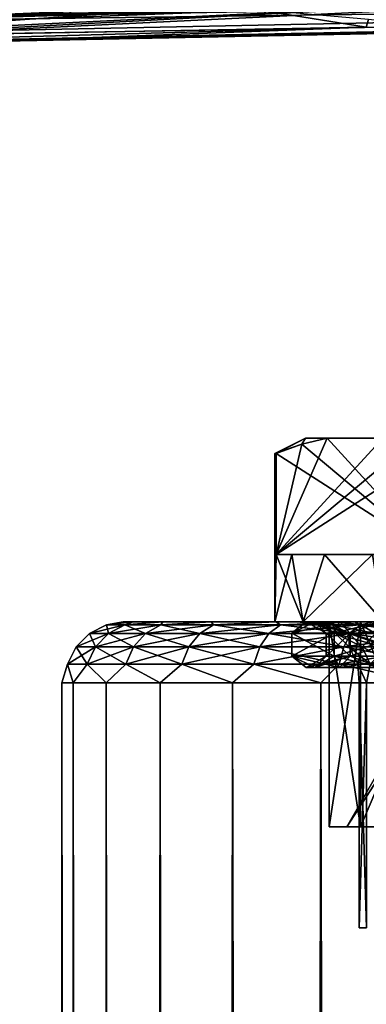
# Model space of a CAD drawing. Extents: x -54 to 446, y -6 to 1844.
# Tile 159 of 196: x 30 to 41, y 1748 to 1780. Entities that reach past the tile are written whole.
import ezdxf

# ---------------------------------------------------------------- set-up
doc = ezdxf.new("R2010")
doc.units = 0
doc.header["$LTSCALE"] = 52.148148
for name, color, linetype in [('142', 7, 'CONTINUOUS'), ('144', 7, 'CONTINUOUS'), ('146', 7, 'CONTINUOUS'), ('154', 7, 'CONTINUOUS'), ('155', 7, 'CONTINUOUS'), ('157', 7, 'CONTINUOUS'), ('680', 7, 'CONTINUOUS'), ('681', 7, 'CONTINUOUS'), ('682', 7, 'CONTINUOUS'), ('683', 7, 'CONTINUOUS'), ('684', 7, 'CONTINUOUS'), ('687', 7, 'CONTINUOUS'), ('688', 7, 'CONTINUOUS'), ('689', 7, 'CONTINUOUS'), ('694', 7, 'CONTINUOUS'), ('695', 7, 'CONTINUOUS'), ('696', 7, 'CONTINUOUS'), ('697', 7, 'CONTINUOUS'), ('701', 7, 'CONTINUOUS'), ('704', 7, 'CONTINUOUS'), ('705', 7, 'CONTINUOUS'), ('762', 7, 'CONTINUOUS'), ('763', 7, 'CONTINUOUS'), ('771', 7, 'CONTINUOUS'), ('801', 7, 'CONTINUOUS'), ('883', 7, 'CONTINUOUS'), ('884', 7, 'CONTINUOUS'), ('891', 7, 'CONTINUOUS')]:
    doc.layers.add(name, color=color, linetype=linetype)

msp = doc.modelspace()

# ---------------------------------------------------------------- linework, layer by layer
at = {"layer": '142', "color": 7, "linetype": 'CONTINUOUS'}
for points in [[(33, 1760, 0), (33.327, 1760, 3.317), (33.327, 1760, -3.317), (33, 1760, 0)], [(33.327, 1760, 3.317), (34.294, 1760, 6.506), (33.327, 1760, -3.317), (33.327, 1760, 3.317)], [(33.327, 1760, -3.317), (34.294, 1760, 6.506), (34.294, 1760, -6.506), (33.327, 1760, -3.317)], [(34.294, 1760, 6.506), (35.865, 1760, 9.445), (34.294, 1760, -6.506), (34.294, 1760, 6.506)], [(34.294, 1760, -6.506), (35.865, 1760, 9.445), (35.865, 1760, -9.445), (34.294, 1760, -6.506)], [(35.865, 1760, 9.445), (37.979, 1760, 12.021), (35.865, 1760, -9.445), (35.865, 1760, 9.445)], [(35.865, 1760, -9.445), (37.979, 1760, 12.021), (37.979, 1760, -12.021), (35.865, 1760, -9.445)], [(37.979, 1760, 12.021), (40.555, 1760, 14.135), (38.983, 1760, 2.514), (37.979, 1760, 12.021)], [(37.979, 1760, -12.021), (37.979, 1760, 12.021), (38.7, 1760, 0), (37.979, 1760, -12.021)], [(38.7, 1760, 0), (37.979, 1760, 12.021), (38.983, 1760, 2.514), (38.7, 1760, 0)], [(40.555, 1760, -14.135), (37.979, 1760, -12.021), (39.819, 1760, -4.903), (40.555, 1760, -14.135)], [(39.819, 1760, -4.903), (37.979, 1760, -12.021), (38.983, 1760, -2.514), (39.819, 1760, -4.903)], [(38.983, 1760, -2.514), (37.979, 1760, -12.021), (38.7, 1760, 0), (38.983, 1760, -2.514)], [(38.983, 1760, 2.514), (40.555, 1760, 14.135), (39.819, 1760, 4.903), (38.983, 1760, 2.514)], [(39.819, 1760, 4.903), (40.555, 1760, 14.135), (41.165, 1760, 7.045), (39.819, 1760, 4.903)], [(41.165, 1760, -7.045), (40.555, 1760, -14.135), (39.819, 1760, -4.903), (41.165, 1760, -7.045)], [(40.555, 1760, 14.135), (43.494, 1760, 15.706), (41.165, 1760, 7.045), (40.555, 1760, 14.135)], [(43.494, 1760, -15.706), (40.555, 1760, -14.135), (42.955, 1760, -8.835), (43.494, 1760, -15.706)], [(42.955, 1760, -8.835), (40.555, 1760, -14.135), (41.165, 1760, -7.045), (42.955, 1760, -8.835)]]:
    msp.add_3dface(points, dxfattribs=at)
at = {"layer": '144', "color": 7, "linetype": 'CONTINUOUS'}
for points in [[(31, 1758), (31.365, 1758, -3.707), (31, 2), (31, 1758)], [(31, 2), (31.365, 1758, -3.707), (31.365, 2, -3.707), (31, 2)], [(31.365, 1758, 3.707), (31, 1758), (31.365, 2, 3.707), (31.365, 1758, 3.707)], [(31.365, 2, 3.707), (31, 1758), (31, 2), (31.365, 2, 3.707)], [(31.365, 1758, -3.707), (32.446, 1758, -7.271), (31.365, 2, -3.707), (31.365, 1758, -3.707)], [(31.365, 2, -3.707), (32.446, 1758, -7.271), (32.446, 2, -7.271), (31.365, 2, -3.707)], [(32.446, 1758, 7.271), (31.365, 1758, 3.707), (32.446, 2, 7.271), (32.446, 1758, 7.271)], [(32.446, 2, 7.271), (31.365, 1758, 3.707), (31.365, 2, 3.707), (32.446, 2, 7.271)], [(32.446, 1758, -7.271), (34.202, 1758, -10.556), (32.446, 2, -7.271), (32.446, 1758, -7.271)], [(32.446, 2, -7.271), (34.202, 1758, -10.556), (34.202, 2, -10.556), (32.446, 2, -7.271)], [(34.202, 1758, 10.556), (32.446, 1758, 7.271), (34.202, 2, 10.556), (34.202, 1758, 10.556)], [(34.202, 2, 10.556), (32.446, 1758, 7.271), (32.446, 2, 7.271), (34.202, 2, 10.556)], [(34.202, 1758, -10.556), (36.565, 1758, -13.435), (34.202, 2, -10.556), (34.202, 1758, -10.556)], [(34.202, 2, -10.556), (36.565, 1758, -13.435), (36.565, 2, -13.435), (34.202, 2, -10.556)], [(36.565, 1758, 13.435), (34.202, 1758, 10.556), (36.565, 2, 13.435), (36.565, 1758, 13.435)], [(36.565, 2, 13.435), (34.202, 1758, 10.556), (34.202, 2, 10.556), (36.565, 2, 13.435)], [(36.565, 1758, -13.435), (39.444, 1758, -15.798), (36.565, 2, -13.435), (36.565, 1758, -13.435)], [(36.565, 2, -13.435), (39.444, 1758, -15.798), (39.444, 2, -15.798), (36.565, 2, -13.435)], [(39.444, 1758, 15.798), (36.565, 1758, 13.435), (39.444, 2, 15.798), (39.444, 1758, 15.798)], [(39.444, 2, 15.798), (36.565, 1758, 13.435), (36.565, 2, 13.435), (39.444, 2, 15.798)], [(39.444, 1758, -15.798), (42.729, 1758, -17.554), (39.444, 2, -15.798), (39.444, 1758, -15.798)], [(39.444, 2, -15.798), (42.729, 1758, -17.554), (42.729, 2, -17.554), (39.444, 2, -15.798)], [(42.729, 1758, 17.554), (39.444, 1758, 15.798), (42.729, 2, 17.554), (42.729, 1758, 17.554)], [(42.729, 2, 17.554), (39.444, 1758, 15.798), (39.444, 2, 15.798), (42.729, 2, 17.554)]]:
    msp.add_3dface(points, dxfattribs=at)
at = {"layer": '146', "color": 7, "linetype": 'CONTINUOUS'}
for points in [[(32.459, 1759.903, 1.625), (32.459, 1759.903, -1.625), (31.903, 1759.619, 1.677), (32.459, 1759.903, 1.625)], [(32.519, 1759.619, 4.974), (32.459, 1759.903, 1.625), (31.903, 1759.619, 1.677), (32.519, 1759.619, 4.974)], [(32.459, 1759.903, -1.625), (33.056, 1759.903, -4.821), (31.903, 1759.619, -1.677), (32.459, 1759.903, -1.625)], [(31.903, 1759.619, 1.677), (32.459, 1759.903, -1.625), (31.903, 1759.619, -1.677), (31.903, 1759.619, 1.677)], [(31.903, 1759.619, -1.677), (33.056, 1759.903, -4.821), (32.519, 1759.619, -4.974), (31.903, 1759.619, -1.677)], [(33.327, 1760, 3.317), (33, 1760, 0), (32.459, 1759.903, 1.625), (33.327, 1760, 3.317)], [(33.056, 1759.903, 4.821), (33.327, 1760, 3.317), (32.459, 1759.903, 1.625), (33.056, 1759.903, 4.821)], [(33, 1760, 0), (33.327, 1760, -3.317), (32.459, 1759.903, -1.625), (33, 1760, 0)], [(32.459, 1759.903, 1.625), (33, 1760, 0), (32.459, 1759.903, -1.625), (32.459, 1759.903, 1.625)], [(32.459, 1759.903, -1.625), (33.327, 1760, -3.317), (33.056, 1759.903, -4.821), (32.459, 1759.903, -1.625)], [(33.056, 1759.903, 4.821), (32.459, 1759.903, 1.625), (32.519, 1759.619, 4.974), (33.056, 1759.903, 4.821)], [(33.731, 1759.619, 8.101), (33.056, 1759.903, 4.821), (32.519, 1759.619, 4.974), (33.731, 1759.619, 8.101)], [(33.056, 1759.903, -4.821), (34.231, 1759.903, -7.852), (32.519, 1759.619, -4.974), (33.056, 1759.903, -4.821)], [(32.519, 1759.619, -4.974), (34.231, 1759.903, -7.852), (33.731, 1759.619, -8.101), (32.519, 1759.619, -4.974)], [(34.294, 1760, 6.506), (33.327, 1760, 3.317), (33.056, 1759.903, 4.821), (34.294, 1760, 6.506)], [(34.231, 1759.903, 7.852), (34.294, 1760, 6.506), (33.056, 1759.903, 4.821), (34.231, 1759.903, 7.852)], [(33.327, 1760, -3.317), (34.294, 1760, -6.506), (33.056, 1759.903, -4.821), (33.327, 1760, -3.317)], [(33.056, 1759.903, -4.821), (34.294, 1760, -6.506), (34.231, 1759.903, -7.852), (33.056, 1759.903, -4.821)], [(34.231, 1759.903, 7.852), (33.056, 1759.903, 4.821), (33.731, 1759.619, 8.101), (34.231, 1759.903, 7.852)], [(35.496, 1759.619, 10.953), (34.231, 1759.903, 7.852), (33.731, 1759.619, 8.101), (35.496, 1759.619, 10.953)], [(34.231, 1759.903, -7.852), (35.942, 1759.903, -10.616), (33.731, 1759.619, -8.101), (34.231, 1759.903, -7.852)], [(33.731, 1759.619, -8.101), (35.942, 1759.903, -10.616), (35.496, 1759.619, -10.953), (33.731, 1759.619, -8.101)], [(35.865, 1760, 9.445), (34.294, 1760, 6.506), (34.231, 1759.903, 7.852), (35.865, 1760, 9.445)], [(35.942, 1759.903, 10.616), (35.865, 1760, 9.445), (34.231, 1759.903, 7.852), (35.942, 1759.903, 10.616)], [(34.294, 1760, -6.506), (35.865, 1760, -9.445), (34.231, 1759.903, -7.852), (34.294, 1760, -6.506)], [(34.231, 1759.903, -7.852), (35.865, 1760, -9.445), (35.942, 1759.903, -10.616), (34.231, 1759.903, -7.852)], [(35.942, 1759.903, 10.616), (34.231, 1759.903, 7.852), (35.496, 1759.619, 10.953), (35.942, 1759.903, 10.616)], [(37.756, 1759.619, 13.431), (35.942, 1759.903, 10.616), (35.496, 1759.619, 10.953), (37.756, 1759.619, 13.431)], [(35.942, 1759.903, -10.616), (38.132, 1759.903, -13.019), (35.496, 1759.619, -10.953), (35.942, 1759.903, -10.616)], [(35.496, 1759.619, -10.953), (38.132, 1759.903, -13.019), (37.756, 1759.619, -13.431), (35.496, 1759.619, -10.953)], [(37.979, 1760, 12.021), (35.865, 1760, 9.445), (35.942, 1759.903, 10.616), (37.979, 1760, 12.021)], [(35.865, 1760, -9.445), (37.979, 1760, -12.021), (35.942, 1759.903, -10.616), (35.865, 1760, -9.445)], [(38.132, 1759.903, 13.019), (37.979, 1760, 12.021), (35.942, 1759.903, 10.616), (38.132, 1759.903, 13.019)], [(35.942, 1759.903, -10.616), (37.979, 1760, -12.021), (38.132, 1759.903, -13.019), (35.942, 1759.903, -10.616)], [(38.132, 1759.903, 13.019), (35.942, 1759.903, 10.616), (37.756, 1759.619, 13.431), (38.132, 1759.903, 13.019)], [(40.432, 1759.619, 15.452), (38.132, 1759.903, 13.019), (37.756, 1759.619, 13.431), (40.432, 1759.619, 15.452)], [(38.132, 1759.903, -13.019), (40.726, 1759.903, -14.978), (37.756, 1759.619, -13.431), (38.132, 1759.903, -13.019)], [(37.756, 1759.619, -13.431), (40.726, 1759.903, -14.978), (40.432, 1759.619, -15.452), (37.756, 1759.619, -13.431)], [(40.555, 1760, 14.135), (37.979, 1760, 12.021), (38.132, 1759.903, 13.019), (40.555, 1760, 14.135)], [(37.979, 1760, -12.021), (40.555, 1760, -14.135), (38.132, 1759.903, -13.019), (37.979, 1760, -12.021)], [(40.726, 1759.903, 14.978), (40.555, 1760, 14.135), (38.132, 1759.903, 13.019), (40.726, 1759.903, 14.978)], [(38.132, 1759.903, -13.019), (40.555, 1760, -14.135), (40.726, 1759.903, -14.978), (38.132, 1759.903, -13.019)], [(40.726, 1759.903, 14.978), (38.132, 1759.903, 13.019), (40.432, 1759.619, 15.452), (40.726, 1759.903, 14.978)], [(43.435, 1759.619, 16.947), (40.726, 1759.903, 14.978), (40.432, 1759.619, 15.452), (43.435, 1759.619, 16.947)], [(40.726, 1759.903, -14.978), (43.636, 1759.903, -16.427), (40.432, 1759.619, -15.452), (40.726, 1759.903, -14.978)], [(40.432, 1759.619, -15.452), (43.636, 1759.903, -16.427), (43.435, 1759.619, -16.947), (40.432, 1759.619, -15.452)], [(43.494, 1760, 15.706), (40.555, 1760, 14.135), (40.726, 1759.903, 14.978), (43.494, 1760, 15.706)], [(40.555, 1760, -14.135), (43.494, 1760, -15.706), (40.726, 1759.903, -14.978), (40.555, 1760, -14.135)], [(43.636, 1759.903, 16.427), (43.494, 1760, 15.706), (40.726, 1759.903, 14.978), (43.636, 1759.903, 16.427)], [(40.726, 1759.903, -14.978), (43.494, 1760, -15.706), (43.636, 1759.903, -16.427), (40.726, 1759.903, -14.978)], [(43.636, 1759.903, 16.427), (40.726, 1759.903, 14.978), (43.435, 1759.619, 16.947), (43.636, 1759.903, 16.427)], [(31.903, 1759.619, 1.677), (31.903, 1759.619, -1.677), (31.462, 1759.176, 1.718), (31.903, 1759.619, 1.677)], [(32.093, 1759.176, 5.095), (31.903, 1759.619, 1.677), (31.462, 1759.176, 1.718), (32.093, 1759.176, 5.095)], [(31.903, 1759.619, -1.677), (32.519, 1759.619, -4.974), (31.462, 1759.176, -1.718), (31.903, 1759.619, -1.677)], [(31.462, 1759.176, 1.718), (31.903, 1759.619, -1.677), (31.462, 1759.176, -1.718), (31.462, 1759.176, 1.718)], [(31.462, 1759.176, -1.718), (32.519, 1759.619, -4.974), (32.093, 1759.176, -5.095), (31.462, 1759.176, -1.718)], [(32.519, 1759.619, 4.974), (31.903, 1759.619, 1.677), (32.093, 1759.176, 5.095), (32.519, 1759.619, 4.974)], [(33.334, 1759.176, 8.299), (32.519, 1759.619, 4.974), (32.093, 1759.176, 5.095), (33.334, 1759.176, 8.299)], [(32.519, 1759.619, -4.974), (33.731, 1759.619, -8.101), (32.093, 1759.176, -5.095), (32.519, 1759.619, -4.974)], [(32.093, 1759.176, -5.095), (33.731, 1759.619, -8.101), (33.334, 1759.176, -8.299), (32.093, 1759.176, -5.095)], [(33.731, 1759.619, 8.101), (32.519, 1759.619, 4.974), (33.334, 1759.176, 8.299), (33.731, 1759.619, 8.101)], [(35.143, 1759.176, 11.22), (33.731, 1759.619, 8.101), (33.334, 1759.176, 8.299), (35.143, 1759.176, 11.22)], [(33.731, 1759.619, -8.101), (35.496, 1759.619, -10.953), (33.334, 1759.176, -8.299), (33.731, 1759.619, -8.101)], [(33.334, 1759.176, -8.299), (35.496, 1759.619, -10.953), (35.143, 1759.176, -11.22), (33.334, 1759.176, -8.299)], [(35.496, 1759.619, 10.953), (33.731, 1759.619, 8.101), (35.143, 1759.176, 11.22), (35.496, 1759.619, 10.953)], [(37.457, 1759.176, 13.759), (35.496, 1759.619, 10.953), (35.143, 1759.176, 11.22), (37.457, 1759.176, 13.759)], [(35.496, 1759.619, -10.953), (37.756, 1759.619, -13.431), (35.143, 1759.176, -11.22), (35.496, 1759.619, -10.953)], [(35.143, 1759.176, -11.22), (37.756, 1759.619, -13.431), (37.457, 1759.176, -13.759), (35.143, 1759.176, -11.22)], [(37.756, 1759.619, 13.431), (35.496, 1759.619, 10.953), (37.457, 1759.176, 13.759), (37.756, 1759.619, 13.431)], [(40.199, 1759.176, 15.829), (37.756, 1759.619, 13.431), (37.457, 1759.176, 13.759), (40.199, 1759.176, 15.829)], [(37.756, 1759.619, -13.431), (40.432, 1759.619, -15.452), (37.457, 1759.176, -13.759), (37.756, 1759.619, -13.431)], [(37.457, 1759.176, -13.759), (40.432, 1759.619, -15.452), (40.199, 1759.176, -15.829), (37.457, 1759.176, -13.759)], [(40.432, 1759.619, 15.452), (37.756, 1759.619, 13.431), (40.199, 1759.176, 15.829), (40.432, 1759.619, 15.452)], [(43.275, 1759.176, 17.36), (40.432, 1759.619, 15.452), (40.199, 1759.176, 15.829), (43.275, 1759.176, 17.36)], [(40.432, 1759.619, -15.452), (43.435, 1759.619, -16.947), (40.199, 1759.176, -15.829), (40.432, 1759.619, -15.452)], [(40.199, 1759.176, -15.829), (43.435, 1759.619, -16.947), (43.275, 1759.176, -17.36), (40.199, 1759.176, -15.829)], [(43.435, 1759.619, 16.947), (40.432, 1759.619, 15.452), (43.275, 1759.176, 17.36), (43.435, 1759.619, 16.947)], [(31.462, 1759.176, 1.718), (31.462, 1759.176, -1.718), (31.179, 1758.618, 1.744), (31.462, 1759.176, 1.718)], [(31.819, 1758.618, 5.173), (31.462, 1759.176, 1.718), (31.179, 1758.618, 1.744), (31.819, 1758.618, 5.173)], [(31.462, 1759.176, -1.718), (32.093, 1759.176, -5.095), (31.179, 1758.618, -1.744), (31.462, 1759.176, -1.718)], [(31.179, 1758.618, 1.744), (31.462, 1759.176, -1.718), (31.179, 1758.618, -1.744), (31.179, 1758.618, 1.744)], [(31.179, 1758.618, -1.744), (32.093, 1759.176, -5.095), (31.819, 1758.618, -5.173), (31.179, 1758.618, -1.744)], [(32.093, 1759.176, 5.095), (31.462, 1759.176, 1.718), (31.819, 1758.618, 5.173), (32.093, 1759.176, 5.095)], [(33.08, 1758.618, 8.425), (32.093, 1759.176, 5.095), (31.819, 1758.618, 5.173), (33.08, 1758.618, 8.425)], [(32.093, 1759.176, -5.095), (33.334, 1759.176, -8.299), (31.819, 1758.618, -5.173), (32.093, 1759.176, -5.095)], [(31.819, 1758.618, -5.173), (33.334, 1759.176, -8.299), (33.08, 1758.618, -8.425), (31.819, 1758.618, -5.173)], [(33.334, 1759.176, 8.299), (32.093, 1759.176, 5.095), (33.08, 1758.618, 8.425), (33.334, 1759.176, 8.299)], [(34.916, 1758.618, 11.391), (33.334, 1759.176, 8.299), (33.08, 1758.618, 8.425), (34.916, 1758.618, 11.391)], [(33.334, 1759.176, -8.299), (35.143, 1759.176, -11.22), (33.08, 1758.618, -8.425), (33.334, 1759.176, -8.299)], [(33.08, 1758.618, -8.425), (35.143, 1759.176, -11.22), (34.916, 1758.618, -11.391), (33.08, 1758.618, -8.425)], [(35.143, 1759.176, 11.22), (33.334, 1759.176, 8.299), (34.916, 1758.618, 11.391), (35.143, 1759.176, 11.22)], [(37.266, 1758.618, 13.969), (35.143, 1759.176, 11.22), (34.916, 1758.618, 11.391), (37.266, 1758.618, 13.969)], [(35.143, 1759.176, -11.22), (37.457, 1759.176, -13.759), (34.916, 1758.618, -11.391), (35.143, 1759.176, -11.22)], [(34.916, 1758.618, -11.391), (37.457, 1759.176, -13.759), (37.266, 1758.618, -13.969), (34.916, 1758.618, -11.391)], [(37.457, 1759.176, 13.759), (35.143, 1759.176, 11.22), (37.266, 1758.618, 13.969), (37.457, 1759.176, 13.759)], [(40.049, 1758.618, 16.071), (37.457, 1759.176, 13.759), (37.266, 1758.618, 13.969), (40.049, 1758.618, 16.071)], [(37.457, 1759.176, -13.759), (40.199, 1759.176, -15.829), (37.266, 1758.618, -13.969), (37.457, 1759.176, -13.759)], [(37.266, 1758.618, -13.969), (40.199, 1759.176, -15.829), (40.049, 1758.618, -16.071), (37.266, 1758.618, -13.969)], [(40.199, 1759.176, 15.829), (37.457, 1759.176, 13.759), (40.049, 1758.618, 16.071), (40.199, 1759.176, 15.829)], [(43.172, 1758.618, 17.626), (40.199, 1759.176, 15.829), (40.049, 1758.618, 16.071), (43.172, 1758.618, 17.626)], [(40.199, 1759.176, -15.829), (43.275, 1759.176, -17.36), (40.049, 1758.618, -16.071), (40.199, 1759.176, -15.829)], [(40.049, 1758.618, -16.071), (43.275, 1759.176, -17.36), (43.172, 1758.618, -17.626), (40.049, 1758.618, -16.071)], [(43.275, 1759.176, 17.36), (40.199, 1759.176, 15.829), (43.172, 1758.618, 17.626), (43.275, 1759.176, 17.36)], [(31.365, 1758, -3.707), (31, 1758), (31.179, 1758.618, -1.744), (31.365, 1758, -3.707)], [(31, 1758), (31.365, 1758, 3.707), (31.179, 1758.618, 1.744), (31, 1758)], [(31, 1758), (31.179, 1758.618, 1.744), (31.179, 1758.618, -1.744), (31, 1758)], [(31.365, 1758, -3.707), (31.179, 1758.618, -1.744), (31.819, 1758.618, -5.173), (31.365, 1758, -3.707)], [(31.365, 1758, 3.707), (31.819, 1758.618, 5.173), (31.179, 1758.618, 1.744), (31.365, 1758, 3.707)], [(32.446, 1758, -7.271), (31.365, 1758, -3.707), (31.819, 1758.618, -5.173), (32.446, 1758, -7.271)], [(31.365, 1758, 3.707), (32.446, 1758, 7.271), (31.819, 1758.618, 5.173), (31.365, 1758, 3.707)], [(32.446, 1758, -7.271), (31.819, 1758.618, -5.173), (33.08, 1758.618, -8.425), (32.446, 1758, -7.271)], [(32.446, 1758, 7.271), (33.08, 1758.618, 8.425), (31.819, 1758.618, 5.173), (32.446, 1758, 7.271)], [(34.202, 1758, -10.556), (32.446, 1758, -7.271), (33.08, 1758.618, -8.425), (34.202, 1758, -10.556)], [(32.446, 1758, 7.271), (34.202, 1758, 10.556), (33.08, 1758.618, 8.425), (32.446, 1758, 7.271)], [(34.202, 1758, -10.556), (33.08, 1758.618, -8.425), (34.916, 1758.618, -11.391), (34.202, 1758, -10.556)], [(34.202, 1758, 10.556), (34.916, 1758.618, 11.391), (33.08, 1758.618, 8.425), (34.202, 1758, 10.556)], [(36.565, 1758, -13.435), (34.202, 1758, -10.556), (34.916, 1758.618, -11.391), (36.565, 1758, -13.435)], [(34.202, 1758, 10.556), (36.565, 1758, 13.435), (34.916, 1758.618, 11.391), (34.202, 1758, 10.556)], [(36.565, 1758, -13.435), (34.916, 1758.618, -11.391), (37.266, 1758.618, -13.969), (36.565, 1758, -13.435)], [(36.565, 1758, 13.435), (37.266, 1758.618, 13.969), (34.916, 1758.618, 11.391), (36.565, 1758, 13.435)], [(39.444, 1758, -15.798), (36.565, 1758, -13.435), (37.266, 1758.618, -13.969), (39.444, 1758, -15.798)], [(36.565, 1758, 13.435), (39.444, 1758, 15.798), (37.266, 1758.618, 13.969), (36.565, 1758, 13.435)], [(39.444, 1758, -15.798), (37.266, 1758.618, -13.969), (40.049, 1758.618, -16.071), (39.444, 1758, -15.798)], [(39.444, 1758, 15.798), (40.049, 1758.618, 16.071), (37.266, 1758.618, 13.969), (39.444, 1758, 15.798)], [(42.729, 1758, -17.554), (39.444, 1758, -15.798), (40.049, 1758.618, -16.071), (42.729, 1758, -17.554)], [(39.444, 1758, 15.798), (42.729, 1758, 17.554), (40.049, 1758.618, 16.071), (39.444, 1758, 15.798)], [(42.729, 1758, -17.554), (40.049, 1758.618, -16.071), (43.172, 1758.618, -17.626), (42.729, 1758, -17.554)], [(42.729, 1758, 17.554), (43.172, 1758.618, 17.626), (40.049, 1758.618, 16.071), (42.729, 1758, 17.554)]]:
    msp.add_3dface(points, dxfattribs=at)
at = {"layer": '154', "color": 7, "linetype": 'CONTINUOUS'}
msp.add_3dface([(40.7, 1750), (40.933, 1750, 2.069), (40.933, 1750, -2.069), (40.7, 1750)], dxfattribs=at)
at = {"layer": '155', "color": 7, "linetype": 'CONTINUOUS'}
for points in [[(40.933, 1750, 2.069), (40.7, 1750), (40.933, 1758, 2.069), (40.933, 1750, 2.069)], [(40.7, 1750), (40.933, 1750, -2.069), (40.7, 1758), (40.7, 1750)], [(40.933, 1758, 2.069), (40.7, 1750), (40.7, 1758), (40.933, 1758, 2.069)], [(40.7, 1758), (40.933, 1750, -2.069), (40.933, 1758, -2.069), (40.7, 1758)]]:
    msp.add_3dface(points, dxfattribs=at)
at = {"layer": '157', "color": 7, "linetype": 'CONTINUOUS'}
for points in [[(38.983, 1760, -2.514), (38.7, 1760, 0), (39.377, 1759.902, -1.117), (38.983, 1760, -2.514)], [(38.7, 1760, 0), (38.983, 1760, 2.514), (39.377, 1759.902, 1.117), (38.7, 1760, 0)], [(39.377, 1759.902, -1.117), (38.7, 1760, 0), (39.377, 1759.902, 1.117), (39.377, 1759.902, -1.117)], [(39.819, 1760, -4.903), (38.983, 1760, -2.514), (39.841, 1759.902, -3.301), (39.819, 1760, -4.903)], [(39.841, 1759.902, -3.301), (38.983, 1760, -2.514), (39.377, 1759.902, -1.117), (39.841, 1759.902, -3.301)], [(38.983, 1760, 2.514), (39.819, 1760, 4.903), (39.841, 1759.902, 3.301), (38.983, 1760, 2.514)], [(39.377, 1759.902, 1.117), (38.983, 1760, 2.514), (39.841, 1759.902, 3.301), (39.377, 1759.902, 1.117)], [(39.841, 1759.902, -3.301), (39.377, 1759.902, -1.117), (40.372, 1759.618, -3.128), (39.841, 1759.902, -3.301)], [(39.377, 1759.902, -1.117), (39.377, 1759.902, 1.117), (39.932, 1759.618, -1.058), (39.377, 1759.902, -1.117)], [(40.372, 1759.618, -3.128), (39.377, 1759.902, -1.117), (39.932, 1759.618, -1.058), (40.372, 1759.618, -3.128)], [(39.377, 1759.902, 1.117), (39.841, 1759.902, 3.301), (39.932, 1759.618, 1.058), (39.377, 1759.902, 1.117)], [(39.932, 1759.618, -1.058), (39.377, 1759.902, 1.117), (39.932, 1759.618, 1.058), (39.932, 1759.618, -1.058)], [(41.165, 1760, -7.045), (39.819, 1760, -4.903), (40.749, 1759.902, -5.341), (41.165, 1760, -7.045)], [(40.749, 1759.902, -5.341), (39.819, 1760, -4.903), (39.841, 1759.902, -3.301), (40.749, 1759.902, -5.341)], [(39.819, 1760, 4.903), (41.165, 1760, 7.045), (40.749, 1759.902, 5.341), (39.819, 1760, 4.903)], [(39.841, 1759.902, 3.301), (39.819, 1760, 4.903), (40.749, 1759.902, 5.341), (39.841, 1759.902, 3.301)], [(40.749, 1759.902, -5.341), (39.841, 1759.902, -3.301), (41.232, 1759.618, -5.062), (40.749, 1759.902, -5.341)], [(41.232, 1759.618, -5.062), (39.841, 1759.902, -3.301), (40.372, 1759.618, -3.128), (41.232, 1759.618, -5.062)], [(39.841, 1759.902, 3.301), (40.749, 1759.902, 5.341), (40.372, 1759.618, 3.128), (39.841, 1759.902, 3.301)], [(39.932, 1759.618, 1.058), (39.841, 1759.902, 3.301), (40.372, 1759.618, 3.128), (39.932, 1759.618, 1.058)], [(40.372, 1759.618, 3.128), (40.749, 1759.902, 5.341), (41.232, 1759.618, 5.062), (40.372, 1759.618, 3.128)], [(42.062, 1759.902, -7.148), (41.165, 1760, -7.045), (40.749, 1759.902, -5.341), (42.062, 1759.902, -7.148)], [(40.749, 1759.902, 5.341), (41.165, 1760, 7.045), (42.062, 1759.902, 7.148), (40.749, 1759.902, 5.341)], [(42.062, 1759.902, -7.148), (40.749, 1759.902, -5.341), (42.476, 1759.618, -6.774), (42.062, 1759.902, -7.148)], [(42.476, 1759.618, -6.774), (40.749, 1759.902, -5.341), (41.232, 1759.618, -5.062), (42.476, 1759.618, -6.774)], [(40.749, 1759.902, 5.341), (42.062, 1759.902, 7.148), (41.232, 1759.618, 5.062), (40.749, 1759.902, 5.341)], [(40.372, 1759.618, -3.128), (39.932, 1759.618, -1.058), (40.793, 1759.175, -2.992), (40.372, 1759.618, -3.128)], [(39.932, 1759.618, -1.058), (39.932, 1759.618, 1.058), (40.372, 1759.175, -1.012), (39.932, 1759.618, -1.058)], [(40.793, 1759.175, -2.992), (39.932, 1759.618, -1.058), (40.372, 1759.175, -1.012), (40.793, 1759.175, -2.992)], [(39.932, 1759.618, 1.058), (40.372, 1759.618, 3.128), (40.372, 1759.175, 1.012), (39.932, 1759.618, 1.058)], [(40.372, 1759.175, -1.012), (39.932, 1759.618, 1.058), (40.372, 1759.175, 1.012), (40.372, 1759.175, -1.012)], [(41.232, 1759.618, -5.062), (40.372, 1759.618, -3.128), (41.616, 1759.175, -4.841), (41.232, 1759.618, -5.062)], [(41.616, 1759.175, -4.841), (40.372, 1759.618, -3.128), (40.793, 1759.175, -2.992), (41.616, 1759.175, -4.841)], [(40.372, 1759.618, 3.128), (41.232, 1759.618, 5.062), (40.793, 1759.175, 2.992), (40.372, 1759.618, 3.128)], [(40.372, 1759.175, 1.012), (40.372, 1759.618, 3.128), (40.793, 1759.175, 2.992), (40.372, 1759.175, 1.012)], [(40.793, 1759.175, 2.992), (41.232, 1759.618, 5.062), (41.616, 1759.175, 4.841), (40.793, 1759.175, 2.992)], [(40.793, 1759.175, -2.992), (40.372, 1759.175, -1.012), (41.063, 1758.616, -2.904), (40.793, 1759.175, -2.992)], [(40.372, 1759.175, -1.012), (40.372, 1759.175, 1.012), (40.654, 1758.616, -0.982), (40.372, 1759.175, -1.012)], [(41.063, 1758.616, -2.904), (40.372, 1759.175, -1.012), (40.654, 1758.616, -0.982), (41.063, 1758.616, -2.904)], [(40.372, 1759.175, 1.012), (40.793, 1759.175, 2.992), (40.654, 1758.616, 0.982), (40.372, 1759.175, 1.012)], [(40.654, 1758.616, -0.982), (40.372, 1759.175, 1.012), (40.654, 1758.616, 0.982), (40.654, 1758.616, -0.982)], [(40.654, 1758.616, 0.982), (40.793, 1759.175, 2.992), (41.063, 1758.616, 2.904), (40.654, 1758.616, 0.982)], [(41.616, 1759.175, -4.841), (40.793, 1759.175, -2.992), (41.862, 1758.616, -4.699), (41.616, 1759.175, -4.841)], [(41.862, 1758.616, -4.699), (40.793, 1759.175, -2.992), (41.063, 1758.616, -2.904), (41.862, 1758.616, -4.699)], [(40.793, 1759.175, 2.992), (41.616, 1759.175, 4.841), (41.063, 1758.616, 2.904), (40.793, 1759.175, 2.992)], [(40.933, 1758, 2.069), (40.7, 1758), (40.654, 1758.616, 0.982), (40.933, 1758, 2.069)], [(40.933, 1758, 2.069), (40.654, 1758.616, 0.982), (41.063, 1758.616, 2.904), (40.933, 1758, 2.069)], [(40.7, 1758), (40.933, 1758, -2.069), (40.654, 1758.616, -0.982), (40.7, 1758)], [(40.7, 1758), (40.654, 1758.616, -0.982), (40.654, 1758.616, 0.982), (40.7, 1758)], [(40.933, 1758, -2.069), (41.063, 1758.616, -2.904), (40.654, 1758.616, -0.982), (40.933, 1758, -2.069)]]:
    msp.add_3dface(points, dxfattribs=at)
at = {"layer": '680', "color": 7, "linetype": 'CONTINUOUS'}
for points in [[(39.72, 1753.3), (40.738, 1753.3, -4.46), (40.3, 1753.3), (39.72, 1753.3)], [(40.738, 1753.3, 4.46), (39.72, 1753.3), (41.261, 1753.3, 4.209), (40.738, 1753.3, 4.46)], [(39.72, 1753.3), (40.3, 1753.3), (41.261, 1753.3, 4.209), (39.72, 1753.3)], [(40.3, 1753.3), (40.738, 1753.3, -4.46), (41.261, 1753.3, -4.209), (40.3, 1753.3)], [(40.738, 1753.3, -4.46), (43.591, 1753.3, -8.037), (43.952, 1753.3, -7.584), (40.738, 1753.3, -4.46)], [(41.261, 1753.3, -4.209), (40.738, 1753.3, -4.46), (43.952, 1753.3, -7.584), (41.261, 1753.3, -4.209)], [(43.591, 1753.3, 8.037), (40.738, 1753.3, 4.46), (43.952, 1753.3, 7.584), (43.591, 1753.3, 8.037)], [(43.952, 1753.3, 7.584), (40.738, 1753.3, 4.46), (41.261, 1753.3, 4.209), (43.952, 1753.3, 7.584)]]:
    msp.add_3dface(points, dxfattribs=at)
at = {"layer": '681', "color": 7, "linetype": 'CONTINUOUS'}
for points in [[(39.72, 1753.3), (40.738, 1753.3, 4.46), (39.72, 1760), (39.72, 1753.3)], [(39.72, 1760), (40.738, 1753.3, 4.46), (40.738, 1760, 4.46), (39.72, 1760)], [(40.738, 1753.3, 4.46), (43.591, 1753.3, 8.037), (40.738, 1760, 4.46), (40.738, 1753.3, 4.46)], [(40.738, 1760, 4.46), (43.591, 1753.3, 8.037), (43.591, 1760, 8.037), (40.738, 1760, 4.46)]]:
    msp.add_3dface(points, dxfattribs=at)
at = {"layer": '682', "color": 7, "linetype": 'CONTINUOUS'}
for points in [[(39.72, 1760), (40.738, 1760, 4.46), (37.95, 1760), (39.72, 1760)], [(38.867, 1760, -4.611), (39.72, 1760), (37.95, 1760), (38.867, 1760, -4.611)], [(37.95, 1760), (40.738, 1760, 4.46), (38.867, 1760, 4.611), (37.95, 1760)], [(39.72, 1760), (38.867, 1760, -4.611), (40.738, 1760, -4.46), (39.72, 1760)], [(40.738, 1760, 4.46), (43.591, 1760, 8.037), (38.867, 1760, 4.611), (40.738, 1760, 4.46)], [(38.867, 1760, 4.611), (43.591, 1760, 8.037), (41.479, 1760, 8.521), (38.867, 1760, 4.611)], [(38.867, 1760, -4.611), (41.479, 1760, -8.521), (43.591, 1760, -8.037), (38.867, 1760, -4.611)], [(40.738, 1760, -4.46), (38.867, 1760, -4.611), (43.591, 1760, -8.037), (40.738, 1760, -4.46)]]:
    msp.add_3dface(points, dxfattribs=at)
at = {"layer": '683', "color": 7, "linetype": 'CONTINUOUS'}
for points in [[(37.95, 1765.5), (37.95, 1760), (37.992, 1762.2, 1.001), (37.95, 1765.5)], [(37.96, 1765.5, 0.501), (37.95, 1765.5), (37.992, 1762.2, 1.001), (37.96, 1765.5, 0.501)], [(37.992, 1765.5, 1.001), (37.96, 1765.5, 0.501), (37.992, 1762.2, 1.001), (37.992, 1765.5, 1.001)], [(37.95, 1760), (38.867, 1760, 4.611), (37.992, 1762.2, 1.001), (37.95, 1760)], [(37.992, 1762.2, 1.001), (38.867, 1760, 4.611), (38.5, 1762.2, 3.6), (37.992, 1762.2, 1.001)], [(38.5, 1762.2, 3.6), (38.867, 1760, 4.611), (39.564, 1762.2, 6.025), (38.5, 1762.2, 3.6)], [(38.867, 1760, 4.611), (41.479, 1760, 8.521), (39.564, 1762.2, 6.025), (38.867, 1760, 4.611)], [(39.564, 1762.2, 6.025), (41.479, 1760, 8.521), (41.133, 1762.2, 8.159), (39.564, 1762.2, 6.025)]]:
    msp.add_3dface(points, dxfattribs=at)
at = {"layer": '684', "color": 7, "linetype": 'CONTINUOUS'}
for points in [[(38.95, 1766), (39.653, 1766, 3.879), (39.653, 1766, -3.879), (38.95, 1766)], [(39.653, 1766, 3.879), (41.468, 1766, 7.021), (39.653, 1766, -3.879), (39.653, 1766, 3.879)], [(39.653, 1766, -3.879), (41.468, 1766, 7.021), (41.468, 1766, -7.021), (39.653, 1766, -3.879)]]:
    msp.add_3dface(points, dxfattribs=at)
at = {"layer": '687', "color": 7, "linetype": 'CONTINUOUS'}
for points in [[(40.738, 1753.3, -4.46), (39.72, 1753.3), (40.738, 1760, -4.46), (40.738, 1753.3, -4.46)], [(39.72, 1753.3), (39.72, 1760), (40.738, 1760, -4.46), (39.72, 1753.3)], [(43.591, 1753.3, -8.037), (40.738, 1753.3, -4.46), (43.591, 1760, -8.037), (43.591, 1753.3, -8.037)], [(40.738, 1753.3, -4.46), (40.738, 1760, -4.46), (43.591, 1760, -8.037), (40.738, 1753.3, -4.46)]]:
    msp.add_3dface(points, dxfattribs=at)
at = {"layer": '688', "color": 7, "linetype": 'CONTINUOUS'}
for points in [[(37.95, 1760), (37.95, 1765.5), (37.96, 1765.5, -0.501), (37.95, 1760)], [(37.992, 1762.2, -1.001), (37.95, 1760), (37.992, 1765.5, -1.001), (37.992, 1762.2, -1.001)], [(37.992, 1765.5, -1.001), (37.95, 1760), (37.96, 1765.5, -0.501), (37.992, 1765.5, -1.001)], [(38.867, 1760, -4.611), (37.95, 1760), (38.5, 1762.2, -3.6), (38.867, 1760, -4.611)], [(38.5, 1762.2, -3.6), (37.95, 1760), (37.992, 1762.2, -1.001), (38.5, 1762.2, -3.6)], [(39.564, 1762.2, -6.025), (38.867, 1760, -4.611), (38.5, 1762.2, -3.6), (39.564, 1762.2, -6.025)], [(41.479, 1760, -8.521), (38.867, 1760, -4.611), (41.133, 1762.2, -8.159), (41.479, 1760, -8.521)], [(41.133, 1762.2, -8.159), (38.867, 1760, -4.611), (39.564, 1762.2, -6.025), (41.133, 1762.2, -8.159)]]:
    msp.add_3dface(points, dxfattribs=at)
at = {"layer": '689', "color": 7, "linetype": 'CONTINUOUS'}
for points in [[(37.992, 1762.2, 1.001), (38.5, 1762.2, 3.6), (39.564, 1762.2, 6.025), (37.992, 1762.2, 1.001)], [(37.992, 1762.2, 1.001), (39.564, 1762.2, 6.025), (41.133, 1762.2, 8.159), (37.992, 1762.2, 1.001)], [(37.992, 1762.2, 1.001), (41.133, 1762.2, 8.159), (43.129, 1762.2, 9.899), (37.992, 1762.2, 1.001)], [(43.129, 1762.2, -9.899), (38.5, 1762.2, -3.6), (37.992, 1762.2, -1.001), (43.129, 1762.2, -9.899)], [(43.129, 1762.2, -9.899), (39.564, 1762.2, -6.025), (38.5, 1762.2, -3.6), (43.129, 1762.2, -9.899)], [(43.129, 1762.2, -9.899), (41.133, 1762.2, -8.159), (39.564, 1762.2, -6.025), (43.129, 1762.2, -9.899)]]:
    msp.add_3dface(points, dxfattribs=at)
at = {"layer": '694', "color": 7, "linetype": 'CONTINUOUS'}
for points in [[(43.129, 1762.2, 9.899), (39.653, 1766, 3.879), (38.826, 1765.806, 2.446), (43.129, 1762.2, 9.899)], [(43.129, 1762.2, 9.899), (41.468, 1766, 7.021), (39.653, 1766, 3.879), (43.129, 1762.2, 9.899)], [(37.992, 1765.5, 1.001), (43.129, 1762.2, 9.899), (38.826, 1765.806, 2.446), (37.992, 1765.5, 1.001)], [(37.992, 1765.5, 1.001), (37.992, 1762.2, 1.001), (43.129, 1762.2, 9.899), (37.992, 1765.5, 1.001)]]:
    msp.add_3dface(points, dxfattribs=at)
at = {"layer": '695', "color": 7, "linetype": 'CONTINUOUS'}
for points in [[(39.653, 1766, -3.879), (41.468, 1766, -7.021), (37.992, 1762.2, -1.001), (39.653, 1766, -3.879)], [(39.653, 1766, -3.879), (37.992, 1762.2, -1.001), (38.826, 1765.806, -2.446), (39.653, 1766, -3.879)], [(37.992, 1762.2, -1.001), (41.468, 1766, -7.021), (42.295, 1765.806, -8.454), (37.992, 1762.2, -1.001)], [(43.129, 1765.5, -9.899), (37.992, 1762.2, -1.001), (42.295, 1765.806, -8.454), (43.129, 1765.5, -9.899)], [(37.992, 1762.2, -1.001), (37.992, 1765.5, -1.001), (38.826, 1765.806, -2.446), (37.992, 1762.2, -1.001)], [(43.129, 1765.5, -9.899), (43.129, 1762.2, -9.899), (37.992, 1762.2, -1.001), (43.129, 1765.5, -9.899)]]:
    msp.add_3dface(points, dxfattribs=at)
at = {"layer": '696', "color": 7, "linetype": 'CONTINUOUS'}
msp.add_3dface([(42.3, 1756.8), (40.3, 1753.3), (41.261, 1753.3, -4.209), (42.3, 1756.8)], dxfattribs=at)
at = {"layer": '697', "color": 7, "linetype": 'CONTINUOUS'}
for points in [[(42.3, 1756.8), (42.562, 1756.8, 1.993), (40.3, 1753.3), (42.3, 1756.8)], [(40.3, 1753.3), (42.562, 1756.8, 1.993), (41.261, 1753.3, 4.209), (40.3, 1753.3)]]:
    msp.add_3dface(points, dxfattribs=at)
at = {"layer": '701', "color": 7, "linetype": 'CONTINUOUS'}
for points in [[(37.95, 1765.5), (37.96, 1765.5, 0.501), (38.95, 1766), (37.95, 1765.5)], [(37.95, 1765.5), (38.95, 1766), (38.826, 1765.806, -2.446), (37.95, 1765.5)], [(37.96, 1765.5, 0.501), (37.992, 1765.5, 1.001), (38.95, 1766), (37.96, 1765.5, 0.501)], [(38.95, 1766), (37.992, 1765.5, 1.001), (38.826, 1765.806, 2.446), (38.95, 1766)], [(39.653, 1766, 3.879), (38.95, 1766), (38.826, 1765.806, 2.446), (39.653, 1766, 3.879)], [(38.95, 1766), (39.653, 1766, -3.879), (38.826, 1765.806, -2.446), (38.95, 1766)], [(37.96, 1765.5, -0.501), (37.95, 1765.5), (38.826, 1765.806, -2.446), (37.96, 1765.5, -0.501)], [(37.992, 1765.5, -1.001), (37.96, 1765.5, -0.501), (38.826, 1765.806, -2.446), (37.992, 1765.5, -1.001)]]:
    msp.add_3dface(points, dxfattribs=at)
at = {"layer": '704', "color": 7, "linetype": 'CONTINUOUS'}
for points in [[(39.885, 1759.625, -5.84), (38.498, 1759.625, -2.028), (40.062, 1760, -4.786), (39.885, 1759.625, -5.84)], [(38.498, 1759.625, -2.028), (38.498, 1759.625, 2.028), (38.97, 1760), (38.498, 1759.625, -2.028)], [(40.062, 1760, -4.786), (38.498, 1759.625, -2.028), (39.247, 1760, -2.454), (40.062, 1760, -4.786)], [(39.247, 1760, -2.454), (38.498, 1759.625, -2.028), (38.97, 1760), (39.247, 1760, -2.454)], [(38.498, 1759.625, 2.028), (39.885, 1759.625, 5.84), (39.247, 1760, 2.454), (38.498, 1759.625, 2.028)], [(38.97, 1760), (38.498, 1759.625, 2.028), (39.247, 1760, 2.454), (38.97, 1760)], [(39.247, 1760, 2.454), (39.885, 1759.625, 5.84), (40.062, 1760, 4.786), (39.247, 1760, 2.454)], [(42.493, 1759.625, -8.947), (39.885, 1759.625, -5.84), (41.376, 1760, -6.877), (42.493, 1759.625, -8.947)], [(41.376, 1760, -6.877), (39.885, 1759.625, -5.84), (40.062, 1760, -4.786), (41.376, 1760, -6.877)], [(39.885, 1759.625, 5.84), (42.493, 1759.625, 8.947), (41.376, 1760, 6.877), (39.885, 1759.625, 5.84)], [(40.062, 1760, 4.786), (39.885, 1759.625, 5.84), (41.376, 1760, 6.877), (40.062, 1760, 4.786)], [(39.886, 1758.874, -5.84), (38.498, 1758.874, -2.028), (39.885, 1759.625, -5.84), (39.886, 1758.874, -5.84)], [(38.498, 1758.874, -2.028), (38.498, 1758.874, 2.028), (38.498, 1759.625, -2.028), (38.498, 1758.874, -2.028)], [(39.885, 1759.625, -5.84), (38.498, 1758.874, -2.028), (38.498, 1759.625, -2.028), (39.885, 1759.625, -5.84)], [(38.498, 1758.874, 2.028), (39.886, 1758.874, 5.84), (38.498, 1759.625, 2.028), (38.498, 1758.874, 2.028)], [(38.498, 1759.625, -2.028), (38.498, 1758.874, 2.028), (38.498, 1759.625, 2.028), (38.498, 1759.625, -2.028)], [(38.498, 1759.625, 2.028), (39.886, 1758.874, 5.84), (39.885, 1759.625, 5.84), (38.498, 1759.625, 2.028)], [(42.493, 1759.625, -8.947), (39.886, 1758.874, -5.84), (39.885, 1759.625, -5.84), (42.493, 1759.625, -8.947)], [(39.886, 1758.874, 5.84), (42.493, 1758.874, 8.947), (39.885, 1759.625, 5.84), (39.886, 1758.874, 5.84)], [(39.885, 1759.625, 5.84), (42.493, 1758.874, 8.947), (42.493, 1759.625, 8.947), (39.885, 1759.625, 5.84)], [(42.493, 1758.874, -8.947), (39.886, 1758.874, -5.84), (42.493, 1759.625, -8.947), (42.493, 1758.874, -8.947)], [(38.498, 1758.874, -2.028), (39.886, 1758.874, -5.84), (39.247, 1758.5, -2.454), (38.498, 1758.874, -2.028)], [(38.498, 1758.874, 2.028), (38.498, 1758.874, -2.028), (38.97, 1758.5), (38.498, 1758.874, 2.028)], [(38.97, 1758.5), (38.498, 1758.874, -2.028), (39.247, 1758.5, -2.454), (38.97, 1758.5)], [(39.886, 1758.874, 5.84), (38.498, 1758.874, 2.028), (40.062, 1758.5, 4.786), (39.886, 1758.874, 5.84)], [(40.062, 1758.5, 4.786), (38.498, 1758.874, 2.028), (39.247, 1758.5, 2.454), (40.062, 1758.5, 4.786)], [(39.247, 1758.5, 2.454), (38.498, 1758.874, 2.028), (38.97, 1758.5), (39.247, 1758.5, 2.454)], [(39.247, 1758.5, -2.454), (39.886, 1758.874, -5.84), (40.062, 1758.5, -4.786), (39.247, 1758.5, -2.454)], [(39.886, 1758.874, -5.84), (42.493, 1758.874, -8.947), (41.376, 1758.5, -6.877), (39.886, 1758.874, -5.84)], [(40.062, 1758.5, -4.786), (39.886, 1758.874, -5.84), (41.376, 1758.5, -6.877), (40.062, 1758.5, -4.786)], [(42.493, 1758.874, 8.947), (39.886, 1758.874, 5.84), (41.376, 1758.5, 6.877), (42.493, 1758.874, 8.947)], [(41.376, 1758.5, 6.877), (39.886, 1758.874, 5.84), (40.062, 1758.5, 4.786), (41.376, 1758.5, 6.877)]]:
    msp.add_3dface(points, dxfattribs=at)
at = {"layer": '705', "color": 7, "linetype": 'CONTINUOUS'}
for points in [[(39.247, 1760, -2.454), (38.97, 1760), (40.409, 1759.626, -3.973), (39.247, 1760, -2.454)], [(38.97, 1760), (39.247, 1760, 2.454), (39.619, 1759.626), (38.97, 1760)], [(40.409, 1759.626, -3.973), (38.97, 1760), (39.619, 1759.626), (40.409, 1759.626, -3.973)], [(40.062, 1760, -4.786), (39.247, 1760, -2.454), (40.409, 1759.626, -3.973), (40.062, 1760, -4.786)], [(39.247, 1760, 2.454), (40.062, 1760, 4.786), (40.409, 1759.626, 3.973), (39.247, 1760, 2.454)], [(39.619, 1759.626), (39.247, 1760, 2.454), (40.409, 1759.626, 3.973), (39.619, 1759.626)], [(41.376, 1760, -6.877), (40.062, 1760, -4.786), (42.66, 1759.626, -7.34), (41.376, 1760, -6.877)], [(42.66, 1759.626, -7.34), (40.062, 1760, -4.786), (40.409, 1759.626, -3.973), (42.66, 1759.626, -7.34)], [(40.062, 1760, 4.786), (41.376, 1760, 6.877), (40.409, 1759.626, 3.973), (40.062, 1760, 4.786)], [(40.409, 1759.626, 3.973), (41.376, 1760, 6.877), (42.66, 1759.626, 7.34), (40.409, 1759.626, 3.973)], [(40.409, 1759.626, -3.973), (39.619, 1759.626), (40.41, 1758.875, -3.972), (40.409, 1759.626, -3.973)], [(39.619, 1759.626), (40.409, 1759.626, 3.973), (39.62, 1758.875), (39.619, 1759.626)], [(40.41, 1758.875, -3.972), (39.619, 1759.626), (39.62, 1758.875), (40.41, 1758.875, -3.972)], [(39.62, 1758.875), (40.409, 1759.626, 3.973), (40.41, 1758.875, 3.972), (39.62, 1758.875)], [(42.66, 1759.626, -7.34), (40.409, 1759.626, -3.973), (42.66, 1758.875, -7.34), (42.66, 1759.626, -7.34)], [(42.66, 1758.875, -7.34), (40.409, 1759.626, -3.973), (40.41, 1758.875, -3.972), (42.66, 1758.875, -7.34)], [(40.409, 1759.626, 3.973), (42.66, 1759.626, 7.34), (40.41, 1758.875, 3.972), (40.409, 1759.626, 3.973)], [(40.41, 1758.875, 3.972), (42.66, 1759.626, 7.34), (42.66, 1758.875, 7.34), (40.41, 1758.875, 3.972)], [(39.247, 1758.5, 2.454), (38.97, 1758.5), (40.41, 1758.875, 3.972), (39.247, 1758.5, 2.454)], [(38.97, 1758.5), (39.247, 1758.5, -2.454), (39.62, 1758.875), (38.97, 1758.5)], [(38.97, 1758.5), (39.62, 1758.875), (40.41, 1758.875, 3.972), (38.97, 1758.5)], [(40.062, 1758.5, 4.786), (39.247, 1758.5, 2.454), (40.41, 1758.875, 3.972), (40.062, 1758.5, 4.786)], [(39.247, 1758.5, -2.454), (40.062, 1758.5, -4.786), (40.41, 1758.875, -3.972), (39.247, 1758.5, -2.454)], [(39.247, 1758.5, -2.454), (40.41, 1758.875, -3.972), (39.62, 1758.875), (39.247, 1758.5, -2.454)], [(41.376, 1758.5, 6.877), (40.062, 1758.5, 4.786), (42.66, 1758.875, 7.34), (41.376, 1758.5, 6.877)], [(40.062, 1758.5, 4.786), (40.41, 1758.875, 3.972), (42.66, 1758.875, 7.34), (40.062, 1758.5, 4.786)], [(40.062, 1758.5, -4.786), (41.376, 1758.5, -6.877), (40.41, 1758.875, -3.972), (40.062, 1758.5, -4.786)], [(41.376, 1758.5, -6.877), (42.66, 1758.875, -7.34), (40.41, 1758.875, -3.972), (41.376, 1758.5, -6.877)]]:
    msp.add_3dface(points, dxfattribs=at)
at = {"layer": '762', "color": 7, "linetype": 'CONTINUOUS'}
for points in [[(15.96, 1778.704, 0.025), (45.259, 1779.294, 0.025), (28.547, 1778.957, 10), (15.96, 1778.704, 0.025)], [(28.547, 1778.957, 10), (45.259, 1779.294, 0.025), (44.645, 1779.282, 10), (28.547, 1778.957, 10)]]:
    msp.add_3dface(points, dxfattribs=at)
at = {"layer": '763', "color": 7, "linetype": 'CONTINUOUS'}
for points in [[(-17, 1780.041, 0.025), (80.604, 1782.006, 0.025), (-16.965, 1779.001, 0.025), (-17, 1780.041, 0.025)], [(-16.965, 1779.001, 0.025), (80.604, 1782.006, 0.025), (-15.559, 1778.321, 0.025), (-16.965, 1779.001, 0.025)], [(-15.559, 1778.321, 0.025), (80.604, 1782.006, 0.025), (-15.466, 1778.294, 0.025), (-15.559, 1778.321, 0.025)], [(-15.466, 1778.294, 0.025), (80.604, 1782.006, 0.025), (-11.5, 1778.151, 0.025), (-15.466, 1778.294, 0.025)], [(80.604, 1782.006, 0.025), (46.287, 1780.315, 0.025), (-11.5, 1778.151, 0.025), (80.604, 1782.006, 0.025)], [(11.5, 1778.614, 0.025), (-11.5, 1778.151, 0.025), (46.287, 1780.315, 0.025), (11.5, 1778.614, 0.025)], [(15.96, 1778.704, 0.025), (11.5, 1778.614, 0.025), (46.287, 1780.315, 0.025), (15.96, 1778.704, 0.025)], [(45.945, 1780.17, 0.025), (15.96, 1778.704, 0.025), (46.287, 1780.315, 0.025), (45.945, 1780.17, 0.025)], [(45.259, 1779.294, 0.025), (15.96, 1778.704, 0.025), (45.945, 1780.17, 0.025), (45.259, 1779.294, 0.025)]]:
    msp.add_3dface(points, dxfattribs=at)
at = {"layer": '771', "color": 7, "linetype": 'CONTINUOUS'}
for points in [[(1.174, 1779.724, 14.962), (5.375, 1779.422, 14.214), (34.138, 1780.913, 15.784), (1.174, 1779.724, 14.962)], [(34.138, 1780.913, 15.784), (5.375, 1779.422, 14.214), (37.4, 1779.996, 14.056), (34.138, 1780.913, 15.784)], [(5.375, 1779.422, 14.214), (7.488, 1779.141, 13.433), (37.4, 1779.996, 14.056), (5.375, 1779.422, 14.214)], [(7.488, 1779.141, 13.433), (9.456, 1778.865, 12.398), (37.4, 1779.996, 14.056), (7.488, 1779.141, 13.433)], [(37.4, 1779.996, 14.056), (9.456, 1778.865, 12.398), (40.929, 1779.43, 12.101), (37.4, 1779.996, 14.056)], [(9.456, 1778.865, 12.398), (12.45, 1778.633, 10), (40.929, 1779.43, 12.101), (9.456, 1778.865, 12.398)], [(12.45, 1778.633, 10), (28.547, 1778.957, 10), (40.929, 1779.43, 12.101), (12.45, 1778.633, 10)], [(28.547, 1778.957, 10), (44.645, 1779.282, 10), (40.929, 1779.43, 12.101), (28.547, 1778.957, 10)]]:
    msp.add_3dface(points, dxfattribs=at)
at = {"layer": '801', "color": 7, "linetype": 'CONTINUOUS'}
for points in [[(37.4, 1779.996, 14.056), (40.929, 1779.43, 12.101), (41.007, 1779.674, 12.457), (37.4, 1779.996, 14.056)], [(40.929, 1779.43, 12.101), (44.645, 1779.282, 10), (41.007, 1779.674, 12.457), (40.929, 1779.43, 12.101)]]:
    msp.add_3dface(points, dxfattribs=at)
at = {"layer": '883', "color": 7, "linetype": 'CONTINUOUS'}
for points in [[(45.808, 1779.305, -0.025), (15.96, 1778.704, -0.025), (45.808, 1779.305, -15), (45.808, 1779.305, -0.025)], [(15.96, 1778.704, -0.025), (25.668, 1778.899, -15), (45.808, 1779.305, -15), (15.96, 1778.704, -0.025)]]:
    msp.add_3dface(points, dxfattribs=at)
at = {"layer": '884', "color": 7, "linetype": 'CONTINUOUS'}
for points in [[(45.777, 1780.805, -0.025), (-17, 1780.041, -0.025), (15.96, 1778.704, -0.025), (45.777, 1780.805, -0.025)], [(45.808, 1779.305, -0.025), (45.777, 1780.805, -0.025), (15.96, 1778.704, -0.025), (45.808, 1779.305, -0.025)]]:
    msp.add_3dface(points, dxfattribs=at)
at = {"layer": '891', "color": 7, "linetype": 'CONTINUOUS'}
for points in [[(1.066, 1780.12, -18.77), (80.615, 1781.471, -18.536), (1.082, 1779.341, -17.913), (1.066, 1780.12, -18.77)], [(80.615, 1781.471, -18.536), (80.631, 1780.684, -17.513), (1.082, 1779.341, -17.913), (80.615, 1781.471, -18.536)], [(80.631, 1780.684, -17.513), (80.637, 1780.387, -16.913), (1.082, 1779.321, -17.886), (80.631, 1780.684, -17.513)], [(1.082, 1779.341, -17.913), (80.631, 1780.684, -17.513), (1.082, 1779.321, -17.886), (1.082, 1779.341, -17.913)], [(1.082, 1779.321, -17.886), (80.637, 1780.387, -16.913), (1.094, 1778.755, -16.838), (1.082, 1779.321, -17.886)], [(80.637, 1780.387, -16.913), (80.643, 1780.085, -15.885), (1.094, 1778.755, -16.838), (80.637, 1780.387, -16.913)], [(1.094, 1778.755, -16.838), (80.643, 1780.085, -15.885), (1.1, 1778.452, -15.685), (1.094, 1778.755, -16.838)], [(80.643, 1780.085, -15.885), (80.644, 1780.006, -15), (1.1, 1778.452, -15.685), (80.643, 1780.085, -15.885)], [(1.1, 1778.452, -15.685), (80.644, 1780.006, -15), (3.288, 1778.47, -15.464), (1.1, 1778.452, -15.685)], [(3.288, 1778.47, -15.464), (80.644, 1780.006, -15), (45.808, 1779.305, -15), (3.288, 1778.47, -15.464)], [(25.668, 1778.899, -15), (3.288, 1778.47, -15.464), (45.808, 1779.305, -15), (25.668, 1778.899, -15)]]:
    msp.add_3dface(points, dxfattribs=at)

doc.saveas('drawing.dxf')
